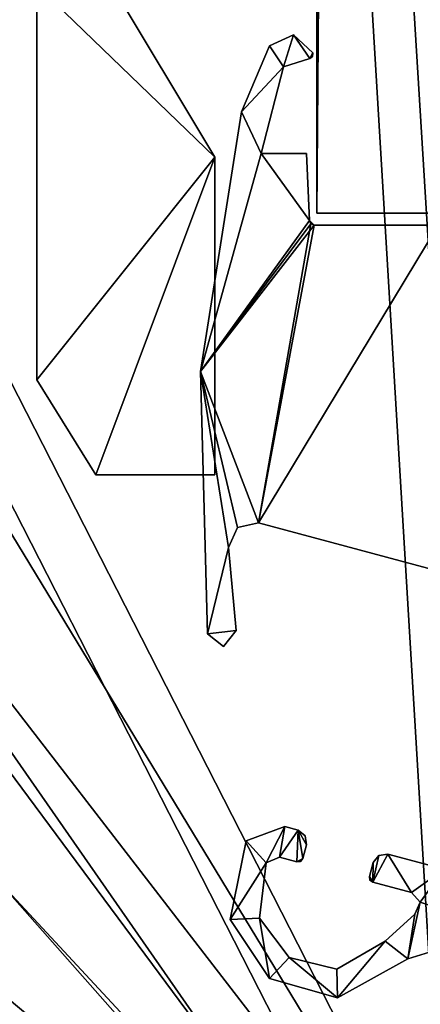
# Model space of a CAD drawing. Header units: metres. Extents: x 0 to 808, y -804 to 0.
# Tile 74 of 116: x 733 to 750, y -729 to -688. Entities that reach past the tile are written whole.
import ezdxf

# ---------------------------------------------------------------- set-up
doc = ezdxf.new("R2010")
doc.units = ezdxf.units.M

msp = doc.modelspace()

# ---------------------------------------------------------------- linework, layer by layer
at = {"layer": 'top012'}
for points in [[(750.772949, -696.056763, 214.358032), (745.772949, -696.056763, 214.358032), (750.772949, -65.05674, 214.358032)], [(745.772949, -696.056763, 214.358032), (745.772949, -65.05674, 214.358032), (750.772949, -65.05674, 214.358032)], [(745.772949, -65.05674, 2014.358032), (745.772949, -696.056763, 2014.358032), (750.772949, -65.05674, 2014.358032)], [(745.772949, -696.056763, 2014.358032), (750.772949, -696.056763, 2014.358032), (750.772949, -65.05674, 2014.358032)], [(745.772949, -65.05674, 214.358032), (745.772949, -696.056763, 214.358032), (745.772949, -65.05674, 2014.358032)], [(745.772949, -696.056763, 214.358032), (745.772949, -696.056763, 2014.358032), (745.772949, -65.05674, 2014.358032)], [(750.772949, -696.056763, 2014.358032), (745.772949, -696.056763, 2014.358032), (750.772949, -696.056763, 214.358032)], [(745.772949, -696.056763, 2014.358032), (745.772949, -696.056763, 214.358032), (750.772949, -696.056763, 214.358032)]]:
    msp.add_3dface(points, dxfattribs=at)
at = {"layer": 'top0123419'}
for points in [[(741.49231, -693.705811, 1190.857666), (732.580688, -678.845581, 1190.857666), (734.02417, -686.488037, 1190.857666)], [(741.49231, -693.705811, 1190.857666), (741.49231, -693.705811, 1037.857666), (732.580688, -678.845581, 1190.857666)], [(741.49231, -693.705811, 1037.857666), (732.580688, -678.845581, 1037.857666), (732.580688, -678.845581, 1190.857666)], [(732.580688, -678.845581, 1037.857666), (741.49231, -693.705811, 1037.857666), (734.02417, -686.488037, 1037.857666)], [(734.02417, -703.062927, 1190.857666), (741.49231, -693.705811, 1190.857666), (734.02417, -686.488037, 1190.857666)], [(734.02417, -686.488037, 1190.857666), (734.02417, -686.488037, 1037.857666), (734.02417, -703.062927, 1190.857666)], [(734.02417, -686.488037, 1037.857666), (734.02417, -703.062927, 1037.857666), (734.02417, -703.062927, 1190.857666)], [(734.02417, -686.488037, 1037.857666), (741.49231, -693.705811, 1037.857666), (734.02417, -703.062927, 1037.857666)], [(734.02417, -703.062927, 1190.857666), (736.493042, -707.042542, 1190.857666), (741.49231, -693.705811, 1190.857666)], [(741.49231, -693.705811, 1037.857666), (736.493042, -707.042542, 1037.857666), (734.02417, -703.062927, 1037.857666)], [(736.493042, -707.042542, 1190.857666), (741.49231, -707.042542, 1190.857666), (741.49231, -693.705811, 1190.857666)], [(741.49231, -693.705811, 1037.857666), (741.49231, -707.042542, 1037.857666), (736.493042, -707.042542, 1037.857666)], [(741.49231, -707.042542, 1190.857666), (741.49231, -707.042542, 1037.857666), (741.49231, -693.705811, 1190.857666)], [(741.49231, -707.042542, 1037.857666), (741.49231, -693.705811, 1037.857666), (741.49231, -693.705811, 1190.857666)], [(736.493042, -707.042542, 1190.857666), (734.02417, -703.062927, 1190.857666), (736.493042, -707.042542, 1037.857666)], [(734.02417, -703.062927, 1190.857666), (734.02417, -703.062927, 1037.857666), (736.493042, -707.042542, 1037.857666)], [(741.49231, -707.042542, 1190.857666), (736.493042, -707.042542, 1190.857666), (741.49231, -707.042542, 1037.857666)], [(736.493042, -707.042542, 1190.857666), (736.493042, -707.042542, 1037.857666), (741.49231, -707.042542, 1037.857666)]]:
    msp.add_3dface(points, dxfattribs=at)
at = {"layer": 'top012345'}
for points in [[(743.645325, -723.343018, 2063.059814), (744.434387, -721.81958, 2063.059814), (742.816711, -722.40918, 2063.059814)], [(744.434387, -721.81958, 164.346115), (742.816711, -722.40918, 164.346115), (744.434387, -721.81958, 2063.059814)], [(742.816711, -722.40918, 164.346115), (742.816711, -722.40918, 2063.059814), (744.434387, -721.81958, 2063.059814)], [(743.645325, -723.343018, 164.346115), (742.816711, -722.40918, 164.346115), (744.434387, -721.81958, 164.346115)], [(743.645325, -723.343018, 2063.059814), (744.210388, -723.105347, 2063.059814), (744.434387, -721.81958, 2063.059814)], [(743.645325, -723.343018, 164.346115), (744.434387, -721.81958, 164.346115), (744.210388, -723.105347, 164.346115)], [(744.210388, -723.105347, 2063.059814), (744.988892, -721.96814, 2063.059814), (744.434387, -721.81958, 2063.059814)], [(744.434387, -721.81958, 164.346115), (744.988892, -721.96814, 164.346115), (744.210388, -723.105347, 164.346115)], [(744.988892, -721.96814, 164.346115), (744.434387, -721.81958, 164.346115), (744.988892, -721.96814, 2063.059814)], [(744.434387, -721.81958, 164.346115), (744.434387, -721.81958, 2063.059814), (744.988892, -721.96814, 2063.059814)], [(744.210388, -723.105347, 2063.059814), (744.942261, -723.301514, 2063.059814), (744.988892, -721.96814, 2063.059814)], [(744.210388, -723.105347, 164.346115), (744.988892, -721.96814, 164.346115), (744.942261, -723.301514, 164.346115)], [(744.942261, -723.301514, 2063.059814), (745.187195, -723.160034, 2063.059814), (744.988892, -721.96814, 2063.059814)], [(744.988892, -721.96814, 164.346115), (745.187195, -723.160034, 164.346115), (744.942261, -723.301514, 164.346115)], [(744.988892, -721.96814, 2063.059814), (745.187195, -723.160034, 2063.059814), (745.342468, -722.580444, 2063.059814)], [(745.342468, -722.580444, 2063.059814), (745.292175, -722.201843, 2063.059814), (744.988892, -721.96814, 2063.059814)], [(745.292175, -722.201843, 164.346115), (744.988892, -721.96814, 164.346115), (745.292175, -722.201843, 2063.059814)], [(744.988892, -721.96814, 164.346115), (744.988892, -721.96814, 2063.059814), (745.292175, -722.201843, 2063.059814)], [(745.292175, -722.201843, 164.346115), (745.342468, -722.580444, 164.346115), (744.988892, -721.96814, 164.346115)], [(745.342468, -722.580444, 164.346115), (745.187195, -723.160034, 164.346115), (744.988892, -721.96814, 164.346115)], [(745.342468, -722.580444, 164.346115), (745.292175, -722.201843, 164.346115), (745.342468, -722.580444, 2063.059814)], [(745.292175, -722.201843, 164.346115), (745.292175, -722.201843, 2063.059814), (745.342468, -722.580444, 2063.059814)], [(742.143005, -725.721802, 2063.059814), (743.645325, -723.343018, 2063.059814), (742.816711, -722.40918, 2063.059814)], [(742.816711, -722.40918, 164.346115), (742.143005, -725.721802, 164.346115), (742.816711, -722.40918, 2063.059814)], [(742.143005, -725.721802, 164.346115), (742.143005, -725.721802, 2063.059814), (742.816711, -722.40918, 2063.059814)], [(742.143005, -725.721802, 164.346115), (742.816711, -722.40918, 164.346115), (743.645325, -723.343018, 164.346115)], [(745.342468, -722.580444, 164.346115), (745.342468, -722.580444, 2063.059814), (745.187195, -723.160034, 164.346115)], [(745.342468, -722.580444, 2063.059814), (745.187195, -723.160034, 2063.059814), (745.187195, -723.160034, 164.346115)], [(743.645325, -723.343018, 164.346115), (744.210388, -723.105347, 164.346115), (743.645325, -723.343018, 2063.059814)], [(744.210388, -723.105347, 164.346115), (744.210388, -723.105347, 2063.059814), (743.645325, -723.343018, 2063.059814)], [(744.942261, -723.301514, 164.346115), (744.942261, -723.301514, 2063.059814), (744.210388, -723.105347, 164.346115)], [(744.942261, -723.301514, 2063.059814), (744.210388, -723.105347, 2063.059814), (744.210388, -723.105347, 164.346115)], [(749.749634, -724.5896, 2063.059814), (748.755981, -722.977539, 2063.059814), (748.1297, -724.155518, 2063.059814)], [(748.755981, -722.977539, 2063.059814), (748.376587, -723.028442, 2063.059814), (748.1297, -724.155518, 2063.059814)], [(749.749634, -724.5896, 164.346115), (748.1297, -724.155518, 164.346115), (748.755981, -722.977539, 164.346115)], [(748.1297, -724.155518, 164.346115), (748.376587, -723.028442, 164.346115), (748.755981, -722.977539, 164.346115)], [(748.1297, -724.155518, 2063.059814), (748.376587, -723.028442, 2063.059814), (748.143616, -723.331055, 2063.059814)], [(748.1297, -724.155518, 164.346115), (748.143616, -723.331055, 164.346115), (748.376587, -723.028442, 164.346115)], [(748.376587, -723.028442, 164.346115), (748.143616, -723.331055, 164.346115), (748.376587, -723.028442, 2063.059814)], [(748.143616, -723.331055, 164.346115), (748.143616, -723.331055, 2063.059814), (748.376587, -723.028442, 2063.059814)], [(748.755981, -722.977539, 164.346115), (748.376587, -723.028442, 164.346115), (748.755981, -722.977539, 2063.059814)], [(748.376587, -723.028442, 164.346115), (748.376587, -723.028442, 2063.059814), (748.755981, -722.977539, 2063.059814)], [(751.123962, -723.612061, 2063.059814), (748.755981, -722.977539, 2063.059814), (749.749634, -724.5896, 2063.059814)], [(751.123962, -723.612061, 164.346115), (748.755981, -722.977539, 164.346115), (751.123962, -723.612061, 2063.059814)], [(748.755981, -722.977539, 164.346115), (748.755981, -722.977539, 2063.059814), (751.123962, -723.612061, 2063.059814)], [(749.749634, -724.5896, 164.346115), (748.755981, -722.977539, 164.346115), (751.123962, -723.612061, 164.346115)], [(743.371277, -725.6604, 2063.059814), (743.645325, -723.343018, 2063.059814), (742.143005, -725.721802, 2063.059814)], [(743.371277, -725.6604, 164.346115), (742.143005, -725.721802, 164.346115), (743.645325, -723.343018, 164.346115)], [(743.371277, -725.6604, 164.346115), (743.645325, -723.343018, 164.346115), (743.371277, -725.6604, 2063.059814)], [(743.645325, -723.343018, 164.346115), (743.645325, -723.343018, 2063.059814), (743.371277, -725.6604, 2063.059814)], [(744.942261, -723.301514, 2063.059814), (745.093872, -723.28125, 2063.059814), (745.187195, -723.160034, 2063.059814)], [(744.942261, -723.301514, 164.346115), (745.187195, -723.160034, 164.346115), (745.093872, -723.28125, 164.346115)], [(744.942261, -723.301514, 164.346115), (745.093872, -723.28125, 164.346115), (744.942261, -723.301514, 2063.059814)], [(745.093872, -723.28125, 164.346115), (745.093872, -723.28125, 2063.059814), (744.942261, -723.301514, 2063.059814)], [(745.093872, -723.28125, 164.346115), (745.187195, -723.160034, 164.346115), (745.093872, -723.28125, 2063.059814)], [(745.187195, -723.160034, 164.346115), (745.187195, -723.160034, 2063.059814), (745.093872, -723.28125, 2063.059814)], [(748.143616, -723.331055, 2063.059814), (747.988281, -723.910645, 2063.059814), (748.1297, -724.155518, 2063.059814)], [(747.988281, -723.910645, 164.346115), (747.988281, -723.910645, 2063.059814), (748.143616, -723.331055, 164.346115)], [(747.988281, -723.910645, 2063.059814), (748.143616, -723.331055, 2063.059814), (748.143616, -723.331055, 164.346115)], [(747.988281, -723.910645, 164.346115), (748.143616, -723.331055, 164.346115), (748.1297, -724.155518, 164.346115)], [(747.988281, -723.910645, 2063.059814), (748.008728, -724.062439, 2063.059814), (748.1297, -724.155518, 2063.059814)], [(747.988281, -723.910645, 164.346115), (748.008728, -724.062439, 164.346115), (747.988281, -723.910645, 2063.059814)], [(748.008728, -724.062439, 164.346115), (748.008728, -724.062439, 2063.059814), (747.988281, -723.910645, 2063.059814)], [(748.008728, -724.062439, 164.346115), (747.988281, -723.910645, 164.346115), (748.1297, -724.155518, 164.346115)], [(750.113525, -724.996948, 2063.059814), (751.123962, -723.612061, 2063.059814), (749.749634, -724.5896, 2063.059814)], [(750.113525, -724.996948, 164.346115), (749.749634, -724.5896, 164.346115), (751.123962, -723.612061, 164.346115)], [(751.123962, -723.612061, 2063.059814), (750.113525, -724.996948, 2063.059814), (753.609253, -726.144287, 2063.059814)], [(750.113525, -724.996948, 164.346115), (751.123962, -723.612061, 164.346115), (753.609253, -726.144287, 164.346115)], [(748.008728, -724.062439, 164.346115), (748.1297, -724.155518, 164.346115), (748.008728, -724.062439, 2063.059814)], [(748.1297, -724.155518, 164.346115), (748.1297, -724.155518, 2063.059814), (748.008728, -724.062439, 2063.059814)], [(749.749634, -724.5896, 164.346115), (749.749634, -724.5896, 2063.059814), (748.1297, -724.155518, 164.346115)], [(749.749634, -724.5896, 2063.059814), (748.1297, -724.155518, 2063.059814), (748.1297, -724.155518, 164.346115)], [(749.749634, -724.5896, 164.346115), (750.113525, -724.996948, 164.346115), (749.749634, -724.5896, 2063.059814)], [(750.113525, -724.996948, 164.346115), (750.113525, -724.996948, 2063.059814), (749.749634, -724.5896, 2063.059814)], [(753.609253, -726.144287, 2063.059814), (750.113525, -724.996948, 2063.059814), (749.597717, -727.363647, 2063.059814)], [(750.113525, -724.996948, 2063.059814), (749.888062, -725.494751, 2063.059814), (749.597717, -727.363647, 2063.059814)], [(749.888062, -725.494751, 164.346115), (750.113525, -724.996948, 164.346115), (749.597717, -727.363647, 164.346115)], [(749.597717, -727.363647, 164.346115), (750.113525, -724.996948, 164.346115), (753.609253, -726.144287, 164.346115)], [(750.113525, -724.996948, 164.346115), (749.888062, -725.494751, 164.346115), (750.113525, -724.996948, 2063.059814)], [(749.888062, -725.494751, 164.346115), (749.888062, -725.494751, 2063.059814), (750.113525, -724.996948, 2063.059814)], [(749.597717, -727.363647, 2063.059814), (749.888062, -725.494751, 2063.059814), (748.64386, -726.635498, 2063.059814)], [(749.888062, -725.494751, 164.346115), (748.64386, -726.635498, 164.346115), (749.888062, -725.494751, 2063.059814)], [(748.64386, -726.635498, 164.346115), (748.64386, -726.635498, 2063.059814), (749.888062, -725.494751, 2063.059814)], [(748.64386, -726.635498, 164.346115), (749.888062, -725.494751, 164.346115), (749.597717, -727.363647, 164.346115)], [(743.790833, -728.193787, 2063.059814), (743.371277, -725.6604, 2063.059814), (742.143005, -725.721802, 2063.059814)], [(743.790833, -728.193787, 164.346115), (742.143005, -725.721802, 164.346115), (743.371277, -725.6604, 164.346115)], [(742.143005, -725.721802, 164.346115), (743.790833, -728.193787, 164.346115), (742.143005, -725.721802, 2063.059814)], [(743.790833, -728.193787, 164.346115), (743.790833, -728.193787, 2063.059814), (742.143005, -725.721802, 2063.059814)], [(744.614441, -727.312073, 2063.059814), (743.371277, -725.6604, 2063.059814), (743.790833, -728.193787, 2063.059814)], [(744.614441, -727.312073, 164.346115), (743.371277, -725.6604, 164.346115), (744.614441, -727.312073, 2063.059814)], [(743.371277, -725.6604, 164.346115), (743.371277, -725.6604, 2063.059814), (744.614441, -727.312073, 2063.059814)], [(744.614441, -727.312073, 164.346115), (743.790833, -728.193787, 164.346115), (743.371277, -725.6604, 164.346115)], [(749.597717, -727.363647, 164.346115), (753.609253, -726.144287, 164.346115), (749.597717, -727.363647, 2063.059814)], [(753.609253, -726.144287, 164.346115), (753.609253, -726.144287, 2063.059814), (749.597717, -727.363647, 2063.059814)], [(748.64386, -726.635498, 2063.059814), (746.62262, -727.802368, 2063.059814), (746.646912, -729.012146, 2063.059814)], [(748.64386, -726.635498, 164.346115), (746.62262, -727.802368, 164.346115), (748.64386, -726.635498, 2063.059814)], [(746.62262, -727.802368, 164.346115), (746.62262, -727.802368, 2063.059814), (748.64386, -726.635498, 2063.059814)], [(746.646912, -729.012146, 164.346115), (746.62262, -727.802368, 164.346115), (748.64386, -726.635498, 164.346115)], [(749.597717, -727.363647, 2063.059814), (748.64386, -726.635498, 2063.059814), (746.646912, -729.012146, 2063.059814)], [(749.597717, -727.363647, 164.346115), (746.646912, -729.012146, 164.346115), (748.64386, -726.635498, 164.346115)], [(746.646912, -729.012146, 2063.059814), (744.614441, -727.312073, 2063.059814), (743.790833, -728.193787, 2063.059814)], [(746.646912, -729.012146, 164.346115), (743.790833, -728.193787, 164.346115), (744.614441, -727.312073, 164.346115)], [(746.646912, -729.012146, 2063.059814), (746.62262, -727.802368, 2063.059814), (744.614441, -727.312073, 2063.059814)], [(746.62262, -727.802368, 164.346115), (744.614441, -727.312073, 164.346115), (746.62262, -727.802368, 2063.059814)], [(744.614441, -727.312073, 164.346115), (744.614441, -727.312073, 2063.059814), (746.62262, -727.802368, 2063.059814)], [(746.62262, -727.802368, 164.346115), (746.646912, -729.012146, 164.346115), (744.614441, -727.312073, 164.346115)], [(746.646912, -729.012146, 164.346115), (749.597717, -727.363647, 164.346115), (746.646912, -729.012146, 2063.059814)], [(749.597717, -727.363647, 164.346115), (749.597717, -727.363647, 2063.059814), (746.646912, -729.012146, 2063.059814)], [(743.790833, -728.193787, 164.346115), (746.646912, -729.012146, 164.346115), (743.790833, -728.193787, 2063.059814)], [(746.646912, -729.012146, 164.346115), (746.646912, -729.012146, 2063.059814), (743.790833, -728.193787, 2063.059814)]]:
    msp.add_3dface(points, dxfattribs=at)
at = {"layer": 'top0123457'}
for points in [[(744.383911, -689.912476, 2014.358032), (744.80426, -688.571594, 2014.358032), (743.791077, -689.033691, 2014.358032)], [(743.791077, -689.033691, 214.358032), (744.80426, -688.571594, 214.358032), (744.383911, -689.912476, 214.358032)], [(743.791077, -689.033691, 2014.358032), (744.80426, -688.571594, 2014.358032), (743.791077, -689.033691, 214.358032)], [(744.80426, -688.571594, 2014.358032), (744.80426, -688.571594, 214.358032), (743.791077, -689.033691, 214.358032)], [(744.383911, -689.912476, 2014.358032), (745.482788, -689.567749, 2014.358032), (744.80426, -688.571594, 2014.358032)], [(744.80426, -688.571594, 214.358032), (745.482788, -689.567749, 214.358032), (744.383911, -689.912476, 214.358032)], [(745.482788, -689.567749, 2014.358032), (745.617798, -689.331909, 2014.358032), (744.80426, -688.571594, 2014.358032)], [(744.80426, -688.571594, 214.358032), (745.617798, -689.331909, 214.358032), (745.482788, -689.567749, 214.358032)], [(744.80426, -688.571594, 2014.358032), (745.617798, -689.331909, 2014.358032), (744.80426, -688.571594, 214.358032)], [(745.617798, -689.331909, 2014.358032), (745.617798, -689.331909, 214.358032), (744.80426, -688.571594, 214.358032)], [(742.620728, -691.806763, 2014.358032), (744.383911, -689.912476, 2014.358032), (743.791077, -689.033691, 2014.358032)], [(743.791077, -689.033691, 214.358032), (744.383911, -689.912476, 214.358032), (742.620728, -691.806763, 214.358032)], [(742.620728, -691.806763, 2014.358032), (743.791077, -689.033691, 2014.358032), (742.620728, -691.806763, 214.358032)], [(743.791077, -689.033691, 2014.358032), (743.791077, -689.033691, 214.358032), (742.620728, -691.806763, 214.358032)], [(744.383911, -689.912476, 2014.358032), (744.383911, -689.912476, 214.358032), (745.482788, -689.567749, 2014.358032)], [(744.383911, -689.912476, 214.358032), (745.482788, -689.567749, 214.358032), (745.482788, -689.567749, 2014.358032)], [(745.482788, -689.567749, 2014.358032), (745.596191, -689.476135, 2014.358032), (745.617798, -689.331909, 2014.358032)], [(745.596191, -689.476135, 2014.358032), (745.482788, -689.567749, 214.358032), (745.617798, -689.331909, 214.358032)], [(745.596191, -689.476135, 2014.358032), (745.482788, -689.567749, 2014.358032), (745.482788, -689.567749, 214.358032)], [(745.617798, -689.331909, 2014.358032), (745.596191, -689.476135, 2014.358032), (745.617798, -689.331909, 214.358032)], [(743.434631, -693.556641, 2014.358032), (744.383911, -689.912476, 2014.358032), (742.620728, -691.806763, 2014.358032)], [(744.383911, -689.912476, 214.358032), (743.434631, -693.556641, 214.358032), (742.620728, -691.806763, 214.358032)], [(744.383911, -689.912476, 2014.358032), (743.434631, -693.556641, 2014.358032), (744.383911, -689.912476, 214.358032)], [(743.434631, -693.556641, 2014.358032), (743.434631, -693.556641, 214.358032), (744.383911, -689.912476, 214.358032)], [(740.900574, -702.701111, 2014.358032), (743.434631, -693.556641, 2014.358032), (742.620728, -691.806763, 2014.358032)], [(742.620728, -691.806763, 214.358032), (743.434631, -693.556641, 214.358032), (740.900574, -702.701599, 214.358032)], [(740.900574, -702.701111, 2014.358032), (742.620728, -691.806763, 2014.358032), (740.900574, -702.701599, 214.358032)], [(742.620728, -691.806763, 2014.358032), (742.620728, -691.806763, 214.358032), (740.900574, -702.701599, 214.358032)], [(745.472229, -696.365479, 2014.358032), (743.434631, -693.556641, 2014.358032), (740.900574, -702.701111, 2014.358032)], [(743.434631, -693.556641, 214.358032), (745.472229, -696.365479, 214.358032), (740.900574, -702.701599, 214.358032)], [(745.472229, -696.365479, 2014.358032), (745.349609, -693.556641, 2014.358032), (743.434631, -693.556641, 2014.358032)], [(743.434631, -693.556641, 214.358032), (745.349609, -693.556641, 214.358032), (745.472229, -696.365479, 214.358032)], [(745.349609, -693.556641, 2014.358032), (745.349609, -693.556641, 214.358032), (743.434631, -693.556641, 2014.358032)], [(745.349609, -693.556641, 214.358032), (743.434631, -693.556641, 214.358032), (743.434631, -693.556641, 2014.358032)], [(745.349609, -693.556641, 2014.358032), (745.472229, -696.365479, 2014.358032), (745.349609, -693.556641, 214.358032)], [(745.472229, -696.365479, 2014.358032), (745.472229, -696.365479, 214.358032), (745.349609, -693.556641, 214.358032)], [(745.533813, -696.500793, 2014.358032), (745.472229, -696.365479, 2014.358032), (740.900574, -702.701111, 2014.358032)], [(740.900574, -702.701599, 214.358032), (745.472229, -696.365479, 214.358032), (745.672058, -696.556763, 214.358032)], [(743.33252, -709.068848, 2014.358032), (745.533813, -696.500793, 2014.358032), (740.900574, -702.701111, 2014.358032)], [(740.900574, -702.701599, 214.358032), (745.672058, -696.556763, 214.358032), (743.33252, -709.068848, 214.358032)], [(743.33252, -709.068848, 2014.358032), (745.672058, -696.556763, 2014.358032), (745.533813, -696.500793, 2014.358032)], [(753.505676, -711.794678, 2014.358032), (750.87207, -696.556763, 2014.358032), (743.33252, -709.068848, 2014.358032)], [(750.87207, -696.556763, 2014.358032), (745.672058, -696.556763, 2014.358032), (743.33252, -709.068848, 2014.358032)], [(745.672058, -696.556763, 214.358032), (750.87207, -696.556763, 214.358032), (743.33252, -709.068848, 214.358032)], [(743.33252, -709.068848, 214.358032), (750.87207, -696.556763, 214.358032), (753.505676, -711.794678, 214.358032)], [(745.472229, -696.365479, 2014.358032), (745.533813, -696.500793, 2014.358032), (745.472229, -696.365479, 214.358032)], [(745.533813, -696.500793, 2014.358032), (745.672058, -696.556763, 214.358032), (745.472229, -696.365479, 214.358032)], [(745.533813, -696.500793, 2014.358032), (745.672058, -696.556763, 2014.358032), (745.672058, -696.556763, 214.358032)], [(750.87207, -696.556763, 2014.358032), (750.87207, -696.556763, 214.358032), (745.672058, -696.556763, 2014.358032)], [(750.87207, -696.556763, 214.358032), (745.672058, -696.556763, 214.358032), (745.672058, -696.556763, 2014.358032)], [(741.194031, -713.727539, 2014.358032), (742.075439, -710.093628, 2014.358032), (740.900574, -702.701111, 2014.358032)], [(742.075439, -710.093628, 2014.358032), (742.442322, -709.261047, 2014.358032), (740.900574, -702.701111, 2014.358032)], [(740.900574, -702.701111, 2014.358032), (742.442322, -709.261047, 2014.358032), (743.33252, -709.068848, 2014.358032)], [(741.194031, -713.727539, 2014.358032), (740.900574, -702.701111, 2014.358032), (741.194031, -713.727539, 214.358032)], [(740.900574, -702.701111, 2014.358032), (740.900574, -702.701599, 214.358032), (741.194031, -713.727539, 214.358032)], [(743.33252, -709.068848, 214.358032), (742.442688, -709.260742, 214.358032), (740.900574, -702.701599, 214.358032)], [(742.442688, -709.260742, 214.358032), (742.075439, -710.093628, 214.358032), (740.900574, -702.701599, 214.358032)], [(740.900574, -702.701599, 214.358032), (742.075439, -710.093628, 214.358032), (741.194031, -713.727539, 214.358032)], [(742.442322, -709.261047, 2014.358032), (742.075439, -710.093628, 2014.358032), (742.442688, -709.260742, 214.358032)], [(742.075439, -710.093628, 2014.358032), (742.075439, -710.093628, 214.358032), (742.442688, -709.260742, 214.358032)], [(743.33252, -709.068848, 2014.358032), (742.442322, -709.261047, 2014.358032), (743.33252, -709.068848, 214.358032)], [(742.442322, -709.261047, 2014.358032), (742.442688, -709.260742, 214.358032), (743.33252, -709.068848, 214.358032)], [(743.33252, -709.068848, 2014.358032), (743.33252, -709.068848, 214.358032), (753.505676, -711.794678, 2014.358032)], [(743.33252, -709.068848, 214.358032), (753.505676, -711.794678, 214.358032), (753.505676, -711.794678, 2014.358032)], [(742.38562, -713.585938, 2014.358032), (742.075439, -710.093628, 2014.358032), (741.194031, -713.727539, 2014.358032)], [(742.075439, -710.093628, 214.358032), (742.38562, -713.585938, 214.358032), (741.194031, -713.727539, 214.358032)], [(742.075439, -710.093628, 2014.358032), (742.38562, -713.585938, 2014.358032), (742.075439, -710.093628, 214.358032)], [(742.38562, -713.585938, 2014.358032), (742.38562, -713.585938, 214.358032), (742.075439, -710.093628, 214.358032)], [(741.860413, -714.249878, 2014.358032), (742.38562, -713.585938, 2014.358032), (741.194031, -713.727539, 2014.358032)], [(741.194031, -713.727539, 214.358032), (742.38562, -713.585938, 214.358032), (741.860413, -714.249878, 214.358032)], [(742.38562, -713.585938, 2014.358032), (741.860413, -714.249878, 2014.358032), (742.38562, -713.585938, 214.358032)], [(741.860413, -714.249878, 2014.358032), (741.860413, -714.249878, 214.358032), (742.38562, -713.585938, 214.358032)], [(741.860413, -714.249878, 2014.358032), (741.194031, -713.727539, 2014.358032), (741.860413, -714.249878, 214.358032)], [(741.194031, -713.727539, 2014.358032), (741.194031, -713.727539, 214.358032), (741.860413, -714.249878, 214.358032)]]:
    msp.add_3dface(points, dxfattribs=at)
at = {"layer": 'top0123458'}
for points in [[(735.750671, -481.548889, 135.73291), (719.43042, -681.794006, 107.465355), (751.527832, -744.686584, 163.059708)], [(753.259888, -742.989685, 160.059708), (721.144897, -680.062683, 104.434975), (737.202393, -481.548889, 132.24733)], [(751.527832, -481.548889, 163.059708), (735.750671, -481.548889, 135.73291), (751.527832, -744.686584, 163.059708)], [(753.259888, -481.548889, 160.059708), (753.259888, -742.989685, 160.059708), (737.202393, -481.548889, 132.24733)], [(753.259888, -742.989685, 160.059708), (720.533813, -689.077148, 104.445641), (721.144897, -680.062683, 104.434975)], [(719.43042, -681.794006, 107.465355), (716.962402, -698.049805, 107.508438), (751.527832, -744.686584, 163.059708)], [(718.446899, -697.861633, 104.482063), (720.533813, -689.077148, 104.445641), (753.259888, -742.989685, 160.059708)], [(715.285767, -704.713806, 104.537247), (718.446899, -697.861633, 104.482063), (752.694397, -747.079041, 160.059708)], [(752.694397, -747.079041, 160.059708), (718.446899, -697.861633, 104.482063), (753.259888, -742.989685, 160.059708)], [(716.962402, -698.049805, 107.508438), (714.05719, -704.344666, 107.559143), (751.527832, -744.686584, 163.059708)], [(751.527832, -744.686584, 163.059708), (714.05719, -704.344666, 107.559143), (709.843262, -709.844727, 107.632698)], [(710.69989, -710.700867, 104.617294), (715.285767, -704.713806, 104.537247), (752.694397, -747.079041, 160.059708)], [(709.843262, -709.844727, 107.632698), (704.503906, -714.151245, 107.725899), (749.748352, -749.748779, 163.059708)], [(751.527832, -744.686584, 163.059708), (709.843262, -709.844727, 107.632698), (749.748352, -749.748779, 163.059708)], [(710.69989, -710.700867, 104.617294), (747.078125, -752.694885, 160.059708), (704.933777, -715.358765, 104.717941)], [(752.694397, -747.079041, 160.059708), (750.615662, -750.616333, 160.059708), (710.69989, -710.700867, 104.617294)], [(750.615662, -750.616333, 160.059708), (747.078125, -752.694885, 160.059708), (710.69989, -710.700867, 104.617294)], [(749.748352, -749.748779, 163.059708), (704.503906, -714.151245, 107.725899), (698.337219, -717.163208, 107.833542)], [(747.078125, -752.694885, 160.059708), (698.277283, -718.627502, 104.834129), (704.933777, -715.358765, 104.717941)], [(682.522278, -719.802856, 108.109589), (744.686096, -751.52832, 163.059708), (698.337219, -717.163208, 107.833542)], [(744.686096, -751.52832, 163.059708), (749.748352, -749.748779, 163.059708), (698.337219, -717.163208, 107.833542)], [(742.989197, -753.260376, 160.059708), (689.696411, -720.838501, 104.98391), (698.277283, -718.627502, 104.834129)], [(747.078125, -752.694885, 160.059708), (742.989197, -753.260376, 160.059708), (698.277283, -718.627502, 104.834129)], [(682.522278, -719.802856, 108.109589), (118.575203, -725.486145, 117.953323), (744.686096, -751.52832, 163.059708)], [(742.989197, -753.260376, 160.059708), (680.857727, -721.551392, 105.138191), (689.696411, -720.838501, 104.98391)], [(120.582596, -727.197693, 114.917824), (680.857727, -721.551392, 105.138191), (742.989197, -753.260376, 160.059708)], [(118.575203, -725.486145, 117.953323), (59.607479, -751.52832, 163.059708), (744.686096, -751.52832, 163.059708)], [(61.568432, -753.260376, 160.059708), (120.582596, -727.197693, 114.917824), (742.989197, -753.260376, 160.059708)]]:
    msp.add_3dface(points, dxfattribs=at)

doc.saveas('drawing.dxf')
